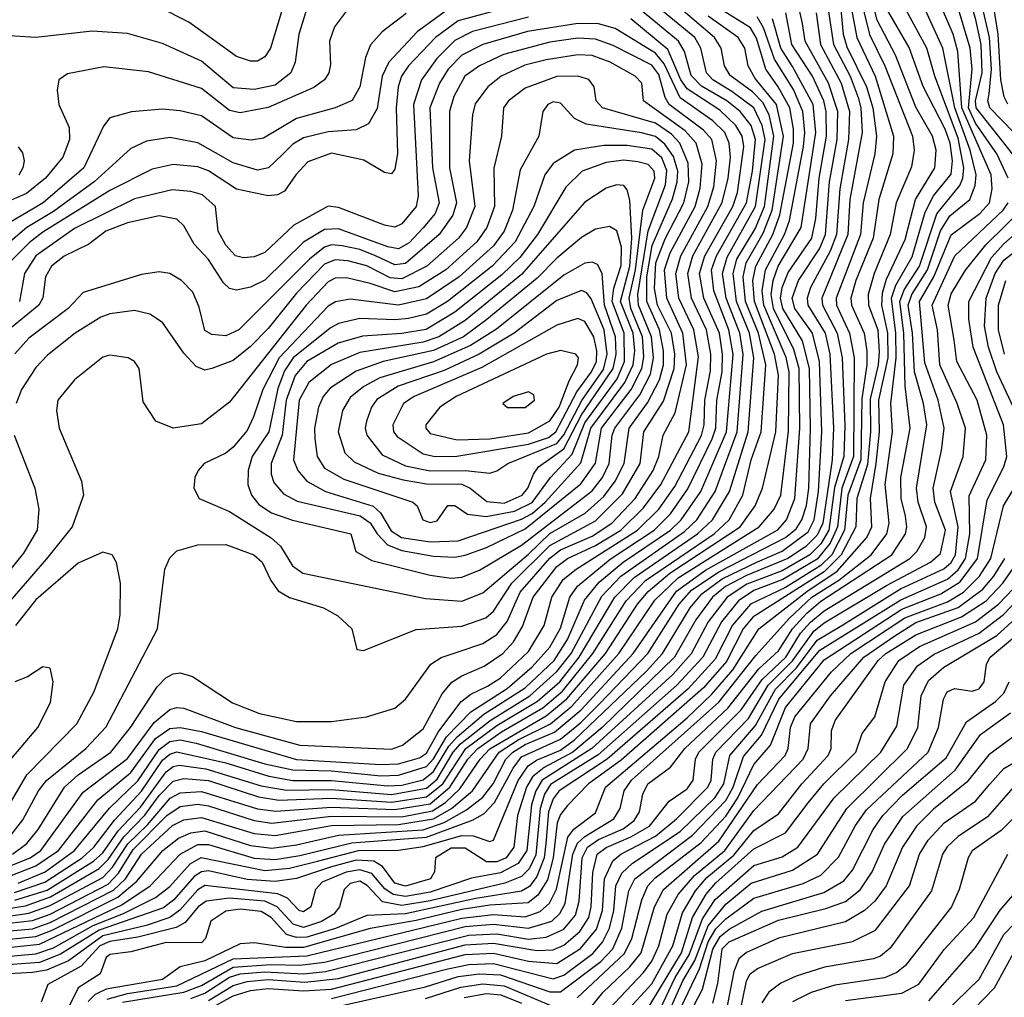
# Model space of a CAD drawing. Extents: x 997028 to 1115134, y 536408 to 618974.
# Tile 54 of 256: x 1021119 to 1023916, y 554868 to 557646. Entities that reach past the tile are written whole.
import ezdxf

# ---------------------------------------------------------------- set-up
doc = ezdxf.new("R2010")
doc.units = 0

msp = doc.modelspace()

# ---------------------------------------------------------------- linework, layer by layer
at = {"layer": '0CON10XD'}
for points in [[(1023927.6, 557195), (1023895.3, 557265), (1023835, 557351.3), (1023814.6, 557395), (1023824.7, 557504.7), (1023819.6, 557565), (1023783, 557685), (1023770.4, 557765), (1023755, 557804.8), (1023727, 557845), (1023679.1, 557889.1), (1023536.9, 557976.9), (1023477.5, 558025), (1023463.9, 558055), (1023452.3, 558135), (1023407.5, 558205), (1023400.7, 558225), (1023408, 558242), (1023426.1, 558253.9), (1023571.1, 558305), (1023749.4, 558390.6), (1023820.4, 558435), (1023881, 558475), (1023935, 558529)], [(1023939.5, 557265), (1023836, 557395), (1023834.8, 557415.2), (1023853.4, 557495), (1023850.4, 557575), (1023835.9, 557645), (1023780.5, 557835), (1023755, 557872), (1023710.6, 557910.6), (1023567.4, 557997.4), (1023518.4, 558035), (1023501.7, 558065), (1023491.4, 558121.4), (1023457.1, 558205), (1023457.1, 558225), (1023464.2, 558235), (1023765, 558371.9), (1023896.9, 558453.1), (1023944.4, 558495.6)], [(1023943.6, 557325), (1023875.1, 557395), (1023869.9, 557415), (1023873.8, 557435), (1023879.7, 557505), (1023874.5, 557595), (1023814.5, 557854.5), (1023785.4, 557895), (1023742.7, 557932.7), (1023600.8, 558015), (1023562, 558045), (1023535.7, 558095.7), (1023510.9, 558205), (1023519.7, 558225), (1023531.7, 558235), (1023778, 558352), (1023922.6, 558437.4)], [(1023926, 557406), (1023916.2, 557426.2), (1023907, 557475), (1023899, 557605), (1023873.3, 557765), (1023868.5, 557835), (1023857.9, 557865), (1023827.5, 557905), (1023774.1, 557954.1), (1023633.5, 558033.5), (1023600.3, 558060.3), (1023567, 558115), (1023559.8, 558185), (1023573.1, 558215), (1023605, 558240.6), (1023815.9, 558344.1), (1023931, 558409)], [(1021075, 555119), (1021135, 555128), (1021206.5, 555153.5), (1021345, 555234.1), (1021370.4, 555259.6), (1021415, 555324.2), (1021474.5, 555385.5), (1021515, 555441.4), (1021555, 555482.4), (1021585, 555489.7), (1021655, 555483.9), (1021797.8, 555437.8), (1021855, 555428.2), (1022005, 555433.8), (1022175, 555422.6), (1022275, 555438), (1022321.4, 555475), (1022386.7, 555575), (1022475, 555640.5), (1022589.9, 555710.1), (1022653.2, 555765), (1022708.9, 555835), (1022810.2, 556005), (1022865, 556060.6), (1023045, 556185), (1023087.4, 556225), (1023135.7, 556305), (1023188.4, 556475), (1023205.1, 556685), (1023192.4, 556755), (1023155.1, 556845), (1023145.7, 556925), (1023156.6, 556965), (1023208.3, 557051.7), (1023234.8, 557115), (1023262, 557315), (1023248.2, 557375), (1023230.1, 557410.1), (1023201.1, 557441.1), (1023137.1, 557487.1), (1023121.3, 557515), (1023112, 557565), (1023092.8, 557595), (1022915, 557747.8)], [(1021367.4, 554862.6), (1021425, 554879.6), (1021565, 554900.8), (1021725, 554978), (1021935, 554985.7), (1022375, 555093.3), (1022465, 555103.5), (1022555, 555096.5), (1022597.5, 555112.5), (1022624, 555136), (1022644.5, 555175.5), (1022676.4, 555323.5), (1022693.6, 555346.4), (1022755, 555392.3), (1022783.1, 555465), (1023015, 555662.5), (1023085, 555729.4), (1023145, 555798.8), (1023219, 555915), (1023355, 556021.6), (1023441.2, 556078.8), (1023526.2, 556175), (1023540.5, 556205), (1023536.7, 556285), (1023552.1, 556385), (1023561.7, 556475), (1023559.9, 556565), (1023586.5, 556685), (1023585.3, 556755), (1023568.6, 556835), (1023570.3, 556869.7), (1023581.7, 556908.3), (1023635, 557021.2), (1023664.2, 557135), (1023718.9, 557225), (1023723.1, 557275), (1023712.4, 557315), (1023665, 557397.3), (1023607.2, 557545), (1023555, 557644.8), (1023526.6, 557756.6)], [(1021105, 555144.1), (1021197, 555173), (1021328.8, 555255), (1021355, 555278.6), (1021398.6, 555341.4), (1021461.7, 555408.3), (1021535, 555509), (1021555, 555524.5), (1021571.8, 555528.2), (1021647.5, 555517.5), (1021805, 555469.3), (1021876.8, 555456.8), (1022005, 555458.7), (1022175, 555444.7), (1022275, 555462.7), (1022305, 555487.8), (1022350.4, 555565), (1022371.3, 555588.7), (1022455.3, 555654.7), (1022568.7, 555725), (1022645, 555793.6), (1022685.4, 555845), (1022772.5, 556007.5), (1022827.1, 556065), (1023008.2, 556191.8), (1023042.7, 556225), (1023094.7, 556305), (1023157.3, 556475), (1023174.8, 556694.8), (1023165.1, 556755), (1023126.4, 556855), (1023115.5, 556925), (1023128.6, 556971.3), (1023209.6, 557115), (1023236.5, 557305), (1023228.8, 557345), (1023205, 557394.9), (1023142.1, 557442.1), (1023088.7, 557475), (1023070.7, 557495), (1023054.3, 557565), (1023037.1, 557595), (1022885, 557720.9)], [(1022595.5, 557705.5), (1022365, 557642.7), (1022300.2, 557595), (1022223.8, 557515), (1022203.3, 557485), (1022194.6, 557455), (1022188.5, 557395), (1022192.7, 557265), (1022185, 557221.2), (1022175, 557208), (1022155, 557211.4), (1022096.7, 557246.7), (1022005, 557266.4), (1021937.7, 557242.3), (1021903.3, 557205), (1021871.5, 557158.5), (1021851.7, 557148.3), (1021825, 557144.8), (1021735, 557164.5), (1021655, 557215.9), (1021625, 557227.9), (1021555, 557234.5), (1021495, 557221), (1021375, 557160.1), (1021185, 557042), (1021147.2, 557012.8), (1021065, 556930.9)], [(1021103.7, 555166.3), (1021190, 555195), (1021296.7, 555265), (1021329.2, 555295), (1021388.2, 555371.8), (1021465, 555453.7), (1021525, 555541.8), (1021545, 555558.9), (1021565, 555565.6), (1021705, 555534.8), (1021826.4, 555496.4), (1021894.7, 555484.7), (1022005, 555484.7), (1022165, 555468.8), (1022205, 555471.4), (1022265, 555485.8), (1022295, 555509.9), (1022338, 555582), (1022361.9, 555608.1), (1022437.7, 555672.3), (1022555, 555747.6), (1022637.6, 555825), (1022675.1, 555885), (1022723.4, 555996.6), (1022765, 556047.5), (1022833.2, 556105), (1022967.6, 556195), (1022998.6, 556225), (1023054.3, 556305.7), (1023126.9, 556475), (1023145.9, 556694.1), (1023134.2, 556765), (1023091, 556875), (1023084.8, 556935), (1023098.5, 556975), (1023183.9, 557125), (1023201.4, 557215), (1023209.7, 557305), (1023197.1, 557345), (1023166.4, 557385), (1023128.3, 557415), (1023056.4, 557456.4), (1023026.7, 557486.7), (1023007.6, 557555), (1022990.8, 557585), (1022855, 557696.4)], [(1023478.8, 557695), (1023497.1, 557595), (1023549.5, 557485), (1023601.5, 557315), (1023599.7, 557265), (1023560.2, 557135), (1023543.9, 557025), (1023494.5, 556905), (1023480.3, 556855), (1023481.8, 556835), (1023517.8, 556755), (1023526.1, 556705), (1023526.1, 556665), (1023511.8, 556568.2), (1023508.5, 556395), (1023471.4, 556295), (1023462.4, 556195), (1023426.1, 556125), (1023395, 556094.7), (1023295, 556032.8), (1023195, 555984.9), (1023144.5, 555925.5), (1023095, 555828.8), (1023017.8, 555745), (1022788.1, 555545), (1022651.2, 555455), (1022635, 555432.5), (1022621.2, 555395), (1022614, 555305), (1022608.6, 555265), (1022588, 555212), (1022566.9, 555183.1), (1022545, 555169.9), (1022415, 555149.1), (1022215, 555105.4), (1022105, 555100.9), (1022016.2, 555063.8), (1021935, 555039.2), (1021905, 555038.2), (1021877.2, 555047.2), (1021833, 555095), (1021805, 555112), (1021745, 555118.4), (1021705, 555113.1), (1021662, 555085), (1021646.9, 555035), (1021635, 555022.9), (1021535, 555024.3), (1021435, 554998), (1021375, 554989.8), (1021365, 554981.1), (1021347.5, 554935), (1021284.8, 554895), (1021258.9, 554841.1)], [(1023511, 557695), (1023533.3, 557603.3), (1023576.8, 557515), (1023655.2, 557314.8), (1023660, 557275), (1023652.3, 557227.7), (1023608.8, 557125), (1023591.9, 557035), (1023546.6, 556925), (1023529.4, 556865), (1023530.1, 556835), (1023556.8, 556765), (1023561.3, 556701.3), (1023558.4, 556665), (1023535, 556567.8), (1023536.2, 556475), (1023528.1, 556381.9), (1023497.3, 556285), (1023494.7, 556205), (1023452.8, 556125), (1023405, 556077.4), (1023202, 555948), (1023174.7, 555915), (1023127.3, 555822.7), (1023062.1, 555747.9), (1022828, 555542), (1022734.6, 555475), (1022675, 555413.7), (1022655, 555387.9), (1022645.8, 555364.2), (1022634.9, 555265), (1022618.1, 555201.9), (1022591.3, 555158.7), (1022563.7, 555136.3), (1022455, 555129.9), (1022375, 555117.6), (1022245, 555086.1), (1022115, 555063.5), (1021925, 555010.1), (1021875, 555009.7), (1021785, 555022.7), (1021745, 555020.2), (1021645, 554972.2), (1021574.8, 554955.2), (1021525, 554919), (1021365, 554891.1), (1021333.6, 554876.4), (1021313.7, 554856.3)], [(1021932.2, 557667.8), (1021912.3, 557605), (1021901.3, 557525), (1021888.9, 557495), (1021845, 557459.9), (1021785, 557447.4), (1021725, 557451.8), (1021635, 557527.5), (1021525, 557577.6), (1021425, 557606.2), (1021325, 557613), (1021165.2, 557594.8), (1020925, 557610.7)], [(1022050.7, 557675), (1022012.9, 557625), (1021998.9, 557585), (1022002, 557518), (1021997.6, 557495), (1021984.7, 557475), (1021955, 557453.2), (1021825, 557396.1), (1021745, 557380.7), (1021715, 557388), (1021635, 557450.4), (1021485, 557497.6), (1021358.1, 557511.9), (1021255, 557491.5), (1021230, 557475), (1021225.7, 557445), (1021230, 557405), (1021259.8, 557339.8), (1021260, 557305), (1021241, 557255), (1021192.5, 557195), (1021138.2, 557151.8), (1020984.2, 557085.8)], [(1023381.5, 557665), (1023394.6, 557575.4), (1023452.6, 557465), (1023476.4, 557385), (1023473.9, 557305), (1023448.9, 557165), (1023439.9, 557035), (1023421.7, 556988.3), (1023365.5, 556885), (1023356, 556855), (1023358.5, 556835), (1023407.8, 556755), (1023420.7, 556695), (1023431.1, 556485), (1023427.2, 556395), (1023400.9, 556215), (1023385, 556181.2), (1023351.9, 556148.1), (1023301.4, 556115), (1023183.5, 556066.5), (1023124.4, 556035), (1023087.1, 556005), (1023039.5, 555940.5), (1022979.4, 555835), (1022774.2, 555635), (1022690.9, 555565), (1022608.9, 555521.1), (1022576, 555495), (1022558.5, 555465), (1022533.5, 555385), (1022522.8, 555295), (1022501, 555265), (1022475, 555253.2), (1022445, 555253.5), (1022385, 555291.9), (1022345, 555292.4), (1022300.5, 555265), (1022297.5, 555225), (1022285.8, 555205), (1022215, 555184.3), (1022185, 555192.6), (1022149.7, 555239.7), (1022124.8, 555254.8), (1022075, 555257.6), (1022005, 555238.8), (1021905, 555206.2), (1021845, 555197.5), (1021765, 555203.4), (1021655, 555227.2), (1021635, 555224.9), (1021615, 555211.7), (1021556.5, 555145), (1021527.2, 555122.8), (1021345, 555059.4), (1021235, 554991), (1021175, 554967.7), (1020995, 554953.6)], [(1021005, 554977.7), (1021165, 554991.7), (1021215, 555008.7), (1021327.8, 555072.2), (1021414, 555106), (1021505, 555151.7), (1021545, 555182.8), (1021602.9, 555247.1), (1021634.3, 555265.7), (1021815, 555228.5), (1021885, 555234.9), (1021964.9, 555255.1), (1022081.8, 555285), (1022195, 555286.4), (1022265, 555297), (1022375, 555328.3), (1022407.2, 555327.2), (1022455, 555310.7), (1022465, 555314.5), (1022535.4, 555484.6), (1022563.9, 555526.1), (1022587.5, 555542.5), (1022655, 555570.8), (1022695, 555599.5), (1022899.8, 555795), (1022945.3, 555845), (1023023.4, 555975), (1023057.1, 556015), (1023115, 556056.9), (1023215.1, 556105.1), (1023285, 556135.9), (1023359.3, 556190.7), (1023376.4, 556225), (1023388.3, 556305), (1023398, 556475), (1023391, 556675), (1023371.4, 556755), (1023321.6, 556825), (1023314, 556855), (1023331.9, 556905), (1023391.2, 556995), (1023408.7, 557035), (1023420.1, 557185), (1023441.3, 557305), (1023443.1, 557385), (1023417.2, 557465), (1023350.7, 557585), (1023343.1, 557635), (1023331.4, 557685)], [(1023416.4, 557675), (1023431.2, 557575), (1023478.6, 557485), (1023501.6, 557425), (1023509.1, 557395), (1023512.9, 557325), (1023477.5, 557135), (1023471.5, 557035), (1023398.2, 556855), (1023400.2, 556835), (1023441.8, 556755), (1023455.4, 556685), (1023463.1, 556493.1), (1023460.8, 556405), (1023433.7, 556316.3), (1023417.9, 556195), (1023395, 556156.4), (1023363.9, 556125), (1023285, 556079.9), (1023185, 556042.1), (1023128.6, 556005), (1023074.7, 555935), (1023026.3, 555843.7), (1022974.5, 555785), (1022744.1, 555575), (1022603.7, 555485), (1022585.2, 555455), (1022573.2, 555415), (1022560.1, 555285), (1022535, 555248.8), (1022485, 555222.1), (1022402.9, 555207.1), (1022285, 555167.5), (1022214.9, 555155.1), (1022179.9, 555160.1), (1022156.2, 555176.2), (1022119.7, 555219.7), (1022085, 555230.9), (1022046.2, 555223.8), (1021978.5, 555195), (1021959.8, 555175), (1021945.7, 555125), (1021925, 555111.5), (1021913.4, 555115), (1021880.1, 555150.1), (1021852.1, 555162.1), (1021645, 555185.8), (1021625, 555174.1), (1021573.9, 555116.1), (1021545.3, 555094.7), (1021478, 555072), (1021355, 555043), (1021257.7, 554972.3), (1021195, 554945.8), (1021155, 554938.4), (1021005, 554930.4)], [(1021005, 555001.5), (1021175, 555019.3), (1021352.8, 555105), (1021408.8, 555131.2), (1021489.2, 555185), (1021575.2, 555274.8), (1021625, 555302.9), (1021655, 555302.7), (1021785, 555263.5), (1021845, 555259.9), (1021915, 555271.1), (1022062.5, 555307.5), (1022275, 555323.2), (1022407.7, 555372.3), (1022439, 555391), (1022468.2, 555421.8), (1022521.1, 555518.9), (1022545, 555551.3), (1022655, 555601.5), (1022712.3, 555647.7), (1022767.2, 555702.8), (1022903.6, 555845), (1022992.3, 555985), (1023027.6, 556025), (1023105, 556077.1), (1023295, 556174.8), (1023325, 556199), (1023341.6, 556225), (1023354.3, 556265.7), (1023360.6, 556315), (1023365.9, 556485), (1023362.9, 556655), (1023343, 556733), (1023287.1, 556825), (1023280.4, 556855), (1023285.4, 556885), (1023302.6, 556927.4), (1023369.4, 557025), (1023380.9, 557080.9), (1023390.3, 557195), (1023411, 557315), (1023410.2, 557385), (1023403.4, 557415), (1023371.2, 557485), (1023312.8, 557575), (1023295.8, 557665)], [(1021055.2, 555074.8), (1021155, 555086.7), (1021205, 555105), (1021370, 555190), (1021399.4, 555220.6), (1021441.7, 555288.3), (1021537, 555385), (1021575, 555410.1), (1021625, 555416.9), (1021655, 555412.7), (1021785, 555371.1), (1021835, 555363.2), (1022005, 555383.2), (1022205, 555381.5), (1022292, 555398), (1022328.5, 555421.5), (1022369.7, 555460.3), (1022427.2, 555545), (1022455, 555573.8), (1022615, 555667.8), (1022673.9, 555716.1), (1022783.6, 555845), (1022874.7, 555985), (1022905, 556021.4), (1022966.3, 556073.7), (1023165.9, 556205), (1023208.6, 556265), (1023229.3, 556315), (1023267.1, 556475), (1023274.4, 556635.6), (1023263.2, 556695), (1023206.4, 556845), (1023202.2, 556905), (1023210, 556945), (1023259, 557035), (1023278.9, 557091.1), (1023317.5, 557295), (1023317.7, 557335), (1023307.5, 557395), (1023274.3, 557455), (1023238.6, 557505), (1023212.8, 557592.8), (1023195, 557622.5), (1023107.3, 557677.3)], [(1022335, 557674.4), (1022248.6, 557611.4), (1022167.4, 557525), (1022148.7, 557485), (1022135, 557393.6), (1022109.8, 557350.2), (1022075, 557332.8), (1021995, 557327.3), (1021925, 557309.8), (1021895, 557292.1), (1021865, 557261.3), (1021826.1, 557225), (1021795, 557218.1), (1021725, 557239.1), (1021625, 557295.9), (1021545, 557311), (1021479.2, 557300.8), (1021435, 557279.5), (1021330.2, 557185), (1021215, 557101.1), (1021139.4, 557055), (1021080.4, 557005)], [(1021411.2, 554855), (1021585, 554882.7), (1021635, 554901.8), (1021725, 554953.8), (1021832, 554962), (1021915, 554959.5), (1021985, 554968.4), (1022385, 555069.7), (1022465, 555076), (1022565, 555064.6), (1022630.4, 555085), (1022654, 555106), (1022669.1, 555135), (1022690.3, 555275), (1022703.9, 555306.1), (1022724.4, 555325.6), (1022807.4, 555375), (1022825.1, 555404.9), (1022836, 555455), (1022857.3, 555485), (1023105, 555706.8), (1023210.3, 555839.7), (1023306.2, 555945), (1023369.4, 556005), (1023446.4, 556053.6), (1023537.9, 556125), (1023583.1, 556185), (1023589.1, 556215), (1023577.8, 556325), (1023599.2, 556475), (1023594.1, 556555), (1023609.4, 556685), (1023608.1, 556755), (1023595.9, 556854.1), (1023608.5, 556891.5), (1023655, 556972.2), (1023691.4, 557098.6), (1023715.1, 557144.9), (1023765, 557207.2), (1023769.4, 557245), (1023762.2, 557295), (1023748.2, 557335), (1023685.6, 557455.6), (1023646.5, 557566.5), (1023585, 557673.1)], [(1021864.8, 557675), (1021831.8, 557565), (1021815, 557540), (1021795, 557527.9), (1021775, 557527.5), (1021735, 557540.7), (1021599.1, 557639.1), (1021515, 557681.6)], [(1021605.2, 554864.8), (1021645, 554880.3), (1021714.9, 554925.1), (1021745, 554934.7), (1021815, 554941), (1021925, 554935.5), (1021988, 554942), (1022395, 555045.3), (1022475, 555048.6), (1022565, 555033.8), (1022615, 555039.2), (1022665, 555061.9), (1022697.9, 555102.1), (1022708.1, 555141.9), (1022717.3, 555265), (1022732.3, 555295), (1022763.8, 555316.2), (1022833.1, 555346.9), (1022865, 555370.8), (1022880.3, 555395), (1022889.1, 555445), (1022903.9, 555475), (1022968.2, 555521.8), (1023008.6, 555575), (1023130.7, 555689.3), (1023218.8, 555801.2), (1023275, 555853.1), (1023315, 555915), (1023355, 555959.4), (1023395, 555993.6), (1023597.3, 556125), (1023635.4, 556185), (1023639.9, 556205), (1023635.3, 556235.3), (1023623.7, 556285), (1023622.6, 556345), (1023649.3, 556485), (1023634.8, 556604.8), (1023630.5, 556755), (1023619.3, 556845), (1023631.6, 556878.4), (1023675.1, 556945), (1023725, 557094.1), (1023789.6, 557175), (1023798.4, 557195), (1023801.4, 557225), (1023785, 557309.4), (1023718.9, 557485), (1023696.1, 557565), (1023636.5, 557675)], [(1021645, 554827.8), (1021725, 554872.3), (1021775, 554887.5), (1021825, 554893.5), (1021925, 554886.8), (1022005, 554891.1), (1022385, 554990.1), (1022465, 554993.3), (1022565, 554970.8), (1022645, 554964), (1022712.7, 555007.3), (1022758.1, 555061.9), (1022774.9, 555115), (1022780.6, 555205), (1022804.4, 555255.6), (1022827, 555275), (1022925, 555326.4), (1022985, 555375.1), (1023074, 555465), (1023083.3, 555485), (1023088, 555545), (1023096.8, 555565), (1023189.4, 555660.6), (1023245.8, 555755), (1023315, 555824.3), (1023375, 555908.3), (1023405, 555932), (1023581.8, 556038.2), (1023706.8, 556105), (1023735, 556129.5), (1023749.5, 556195), (1023718.8, 556275), (1023714.2, 556315), (1023738.2, 556421.8), (1023745.1, 556485), (1023728.4, 556565), (1023690.4, 556670.4), (1023675.6, 556845), (1023716.1, 556915), (1023765, 557034.5), (1023847, 557095), (1023874.3, 557125), (1023881.8, 557165), (1023879.2, 557205), (1023795.6, 557395), (1023784.2, 557555), (1023771.2, 557605), (1023741.2, 557675)], [(1021655, 554859), (1021725, 554902.2), (1021765, 554913.6), (1021825, 554918.6), (1021928.8, 554911.2), (1022025, 554922.1), (1022385, 555017.7), (1022465, 555021.7), (1022588.4, 555001.6), (1022635, 555003.6), (1022665, 555016.7), (1022710.8, 555055), (1022735.6, 555095), (1022742.4, 555125), (1022747, 555223), (1022759.4, 555275), (1022785, 555293.9), (1022855, 555324.1), (1022907.9, 555355), (1022964.6, 555425.4), (1023015, 555460.7), (1023032, 555485), (1023039.4, 555545), (1023048.9, 555565), (1023169, 555685), (1023228.6, 555771.4), (1023295.5, 555835), (1023337.5, 555902.5), (1023365.5, 555934.5), (1023405, 555966.7), (1023647.7, 556115), (1023668.3, 556135), (1023690.2, 556175), (1023694.9, 556205), (1023671.4, 556275), (1023667.4, 556315), (1023696.3, 556495), (1023686.7, 556555), (1023661.2, 556645), (1023655.5, 556755), (1023643.5, 556835), (1023653.3, 556865), (1023698, 556935), (1023735, 557046.2), (1023761.9, 557088.1), (1023818.8, 557135), (1023834, 557175), (1023836.7, 557205), (1023819.8, 557275), (1023776, 557395), (1023741.8, 557565), (1023687.2, 557685)], [(1023452.2, 557675), (1023458.4, 557605), (1023469, 557569), (1023525.1, 557455), (1023542.4, 557395), (1023553.4, 557315), (1023548.3, 557265), (1023515.3, 557125), (1023507.6, 557035), (1023438.5, 556855), (1023440.1, 556835), (1023476.2, 556755), (1023490.1, 556685), (1023487.7, 556405), (1023454.6, 556315), (1023442.6, 556205), (1023421.8, 556158.2), (1023385, 556113.1), (1023286.8, 556055), (1023205, 556024.2), (1023161.2, 555995), (1023113, 555935), (1023060.3, 555835), (1022986.1, 555755), (1022762.4, 555557.6), (1022627.4, 555472.6), (1022610.3, 555445), (1022597.6, 555405), (1022585, 555273.1), (1022566.4, 555233.6), (1022545, 555211.6), (1022497.4, 555192.6), (1022285, 555142.4), (1022205, 555129.2), (1022150, 555140), (1022106.4, 555186.4)], [(1021005, 555049.6), (1021155, 555063), (1021205, 555080.6), (1021385, 555172.5), (1021419.1, 555205), (1021465.1, 555275), (1021553.5, 555356.5), (1021585, 555372.2), (1021635, 555379.5), (1021785, 555334), (1021845, 555327.9), (1022005, 555356.1), (1022195, 555358.9), (1022295, 555375.4), (1022345.5, 555405), (1022405.8, 555455), (1022481.3, 555565), (1022535, 555600.2), (1022626.6, 555645), (1022687.9, 555695), (1022821.6, 555845), (1022923.8, 555996.2), (1022989.8, 556060.2), (1023220.3, 556205), (1023262.4, 556255), (1023281.1, 556295), (1023303.2, 556476.8), (1023305.2, 556645), (1023296.4, 556686.4), (1023233, 556835), (1023228.8, 556875), (1023238.1, 556935), (1023291.7, 557035), (1023306.3, 557075), (1023346.2, 557285), (1023349.6, 557325), (1023343.7, 557385), (1023317.6, 557447.6), (1023263.2, 557533.2), (1023232.1, 557622.1), (1023214.2, 557654.2)], [(1021005, 555025.4), (1021165, 555041.3), (1021211.3, 555058.7), (1021397.3, 555152.7), (1021451.4, 555198.6), (1021525.7, 555285), (1021570, 555320), (1021605, 555335.9), (1021645, 555341.6), (1021775, 555299.7), (1021835, 555292.2), (1021905, 555301.1), (1022025, 555329.4), (1022265, 555344.2), (1022324.8, 555365.2), (1022388.7, 555401.3), (1022435, 555436.6), (1022464.5, 555475), (1022500.6, 555545), (1022519.9, 555565), (1022555, 555586.5), (1022638.2, 555621.8), (1022713.8, 555685), (1022861.6, 555845), (1022985, 556022.3), (1023067.9, 556082.1), (1023273.2, 556196.8), (1023297.7, 556225), (1023321.4, 556285), (1023335.1, 556485), (1023333.6, 556655), (1023318.8, 556708.8), (1023260.2, 556825), (1023254.1, 556865), (1023259.9, 556905), (1023274.3, 556945), (1023339.5, 557055), (1023380.6, 557325), (1023373.1, 557405), (1023315, 557512.4), (1023281.6, 557565), (1023258, 557648)], [(1022216.9, 557663.1), (1022148.9, 557611.1), (1022115.9, 557574.1), (1022101.8, 557538.2), (1022085.4, 557454.6), (1022063.6, 557416.4), (1022014.8, 557395.2), (1021905, 557364.8), (1021811.3, 557308.7), (1021776.9, 557303.1), (1021725, 557310.4), (1021635, 557372.2), (1021575, 557387.2), (1021525, 557391.5), (1021436.2, 557383.8), (1021375, 557366.5), (1021357, 557343), (1021301.4, 557225), (1021185.2, 557125), (1021065, 557054.8)], [(1021075, 555097.3), (1021145, 555107.5), (1021205, 555129), (1021355, 555208.8), (1021382.4, 555237.6), (1021426, 555304), (1021481.8, 555358.2), (1021546, 555434), (1021575, 555449.6), (1021635, 555452.8), (1021794.1, 555404.1), (1021846.7, 555396.7), (1022005, 555408.9), (1022185, 555401.7), (1022285, 555418.4), (1022341.4, 555465), (1022392, 555545), (1022420.4, 555575), (1022487.6, 555622.4), (1022605, 555691), (1022661.6, 555738.4), (1022747.7, 555845), (1022841.8, 555995), (1022897.3, 556052.7), (1023091.8, 556185), (1023134.6, 556225), (1023173.8, 556295), (1023197.6, 556395), (1023225.3, 556475), (1023238.7, 556665), (1023218.2, 556755), (1023181, 556845), (1023174.1, 556915), (1023182.9, 556955), (1023231.2, 557038.8), (1023256.5, 557105), (1023289.4, 557315), (1023268.8, 557405), (1023208.9, 557478.9), (1023188.5, 557515), (1023179.5, 557565), (1023160.2, 557595), (1023075, 557655.8)], [(1021115, 555192.7), (1021191.7, 555225), (1021274.9, 555285), (1021373.9, 555406.1), (1021455, 555483.6), (1021515, 555572.5), (1021545, 555595.1), (1021575, 555599.7), (1021620.2, 555590.2), (1021815, 555531.9), (1021895, 555514.8), (1022005, 555512.1), (1022145, 555497.6), (1022195, 555499), (1022275, 555524.1), (1022295, 555546.1), (1022331.2, 555608.8), (1022401.1, 555678.9), (1022504.1, 555745.9), (1022575, 555806.9), (1022625, 555863.4), (1022655, 555916.7), (1022681.5, 556005), (1022703.6, 556036.4), (1022796.6, 556113.4), (1022921.5, 556195), (1022968.1, 556241.9), (1023017.4, 556312.6), (1023086.8, 556455), (1023096.8, 556485), (1023099.6, 556565), (1023114.4, 556645), (1023115.7, 556695), (1023107.3, 556755), (1023062.8, 556855), (1023050.6, 556925), (1023065.2, 556974.8), (1023145.4, 557115), (1023158.4, 557155), (1023176.6, 557285), (1023171.8, 557315), (1023153.2, 557345), (1023108.2, 557388.2), (1023015, 557449.3), (1022997, 557475), (1022960.7, 557560.7), (1022855, 557648)], [(1022565, 557653.3), (1022405, 557611.9), (1022355, 557586.5), (1022304.4, 557535.6), (1022260.1, 557475), (1022237.4, 557405), (1022251.2, 557145), (1022245.2, 557115), (1022205, 557065.3), (1022185, 557056.2), (1022155, 557062.4), (1022025, 557112.2), (1021995, 557115.8), (1021897.6, 557062.4), (1021815, 556984.3), (1021785, 556971.9), (1021755, 556969.4), (1021732.5, 556975), (1021704.8, 557005), (1021682.5, 557045), (1021675.3, 557115), (1021638.2, 557148.1), (1021605, 557157.9), (1021552.1, 557162.1), (1021445, 557136.4), (1021275, 557052.4), (1021165, 556974.5), (1021132.1, 556925), (1021117.9, 556845)], [(1021095, 555214), (1021165, 555241.5), (1021228.8, 555285), (1021340.8, 555429.2), (1021435, 555507), (1021505, 555603.8), (1021545, 555631.7), (1021575, 555635.1), (1021635, 555623.8), (1021905, 555543.8), (1022145, 555529.7), (1022195, 555532), (1022255, 555548.9), (1022275, 555562), (1022308.1, 555621.9), (1022372.5, 555707.5), (1022400.3, 555729.7), (1022447.7, 555752.3), (1022484.5, 555775), (1022565, 555850.8), (1022609.2, 555925), (1022630.9, 556005), (1022663.1, 556055), (1022699.8, 556085), (1022874.7, 556195), (1022934.7, 556255), (1022980.2, 556319.8), (1023055.8, 556464.2), (1023063.9, 556495), (1023065.8, 556565), (1023081.5, 556648.5), (1023082.6, 556695), (1023070.2, 556765), (1023027.2, 556855), (1023017.1, 556925), (1023031.5, 556975), (1023115, 557126.2), (1023132.2, 557195), (1023138.3, 557255), (1023135.1, 557295), (1023122, 557325), (1023087.9, 557357.9), (1022995, 557423.4), (1022950.1, 557520.1), (1022925, 557550.6), (1022810.4, 557620.4), (1022763.5, 557633.5), (1022705, 557634.5), (1022561.9, 557611.9), (1022435, 557575.4), (1022375, 557545.1), (1022335.9, 557505), (1022311.6, 557465), (1022284.3, 557395), (1022291.8, 557225), (1022311.1, 557125), (1022299.3, 557095), (1022265.6, 557054.4), (1022225, 557012), (1022195, 556995.1), (1022165, 557000.6), (1022025, 557051.5), (1021985, 557050.1), (1021925, 557013.2), (1021815, 556905.9), (1021775, 556885.6), (1021735, 556877), (1021715, 556882.4), (1021697.8, 556897.8), (1021655, 556964.2), (1021615, 557007.5), (1021585, 557060), (1021565, 557078.9), (1021515, 557088.2), (1021425, 557068.9), (1021364, 557045), (1021315, 557008.4), (1021245, 556973.8), (1021208.9, 556945), (1021192.1, 556915), (1021184.3, 556855.7), (1021173.4, 556835), (1021085, 556762.3)], [(1021095, 555242.9), (1021148.7, 555265), (1021178.8, 555285), (1021299.3, 555450.7), (1021425, 555546.5), (1021500.7, 555649.3), (1021545, 555686.3), (1021565, 555692), (1021585, 555689.3), (1021731.8, 555635), (1021915, 555584.6), (1022175, 555573.4), (1022206.2, 555585), (1022265, 555631.1), (1022319.4, 555730.6), (1022346.5, 555763.5), (1022375, 555782.1), (1022438.9, 555808.9), (1022492, 555845), (1022521.9, 555878.1), (1022547.8, 555922.2), (1022578, 556005), (1022645, 556091.8), (1022675.3, 556114.7), (1022755, 556152.1), (1022826.9, 556195), (1022891.5, 556258.5), (1022940.3, 556325), (1023020.2, 556475), (1023047.7, 556687.7), (1023034.7, 556764.7), (1022991.8, 556855), (1022983, 556925), (1022997.5, 556975), (1023074, 557115), (1023091, 557171), (1023099, 557245), (1023085.6, 557305), (1023062.2, 557332.2), (1022964.6, 557405), (1022953.3, 557425), (1022935, 557490.2), (1022915, 557516.7), (1022805, 557572.4), (1022755, 557590.2), (1022705, 557592.9), (1022625, 557581.5), (1022493.4, 557546.6), (1022425.5, 557514.5), (1022384, 557485), (1022352.4, 557427.6), (1022340, 557385), (1022340.5, 557225), (1022360.3, 557125), (1022349.6, 557090.4), (1022310.6, 557035), (1022215, 556953.5), (1022185, 556948.8), (1022129.6, 556975), (1022085, 556992.6), (1022035, 557003.1), (1022005, 557005.6), (1021985, 556999.3), (1021943.4, 556966.6), (1021741.4, 556765), (1021705, 556747.1), (1021665, 556750.9), (1021645, 556762.5), (1021628.8, 556828.8), (1021611.2, 556871.2), (1021578.5, 556905), (1021545, 556924.6), (1021515, 556929.1), (1021465, 556922), (1021298.9, 556871.1), (1021256.8, 556825), (1021145, 556741.1), (1021105, 556696.8)], [(1021098.3, 555275), (1021139.4, 555305), (1021170.9, 555345), (1021245.8, 555465), (1021285, 555500.6), (1021378.3, 555565), (1021433.8, 555635), (1021509.2, 555750.8), (1021534.1, 555775.9), (1021555, 555787.3), (1021575, 555790), (1021609.6, 555779.6), (1021723.6, 555705), (1021800, 555675), (1021905, 555652.3), (1022005, 555651.7), (1022103.8, 555665), (1022185, 555690), (1022215.3, 555715), (1022286.9, 555815), (1022316.5, 555833.5), (1022365, 555849.6), (1022435, 555873.5), (1022475, 555898.6), (1022504.3, 555935.7), (1022540.8, 556019.2), (1022625, 556115.7), (1022655, 556140), (1022745, 556178.6), (1022801.4, 556215), (1022867.4, 556285), (1022918.9, 556365), (1022934.5, 556404.5), (1022947.1, 556465), (1022981.4, 556528.6), (1023013.1, 556665), (1023003.4, 556755), (1022957.3, 556855), (1022951.1, 556935), (1022967, 556983), (1023037.6, 557115), (1023052.7, 557167.3), (1023058.2, 557235), (1023040.7, 557295), (1023010, 557330), (1022891.5, 557415), (1022886.2, 557465), (1022868, 557485), (1022796.5, 557525), (1022745, 557543.8), (1022705, 557546.1), (1022615, 557532.1), (1022553.7, 557516.3), (1022486.5, 557485), (1022448.8, 557455), (1022413.1, 557406.9), (1022405.6, 557375), (1022395.5, 557245), (1022412.4, 557115), (1022388.4, 557055), (1022366.1, 557025), (1022275.9, 556945), (1022205, 556909.1), (1022171.9, 556911.9), (1022105, 556946.6), (1022050.8, 556960.8), (1022015, 556963.8), (1021985, 556951.3), (1021905, 556868.5), (1021825, 556768.4), (1021775, 556717.2), (1021725, 556677.2), (1021665, 556654.7), (1021645, 556650.3), (1021620, 556660), (1021585, 556698.2), (1021525, 556785.4), (1021488.8, 556808.8), (1021445, 556819.7), (1021375, 556810.5), (1021349.3, 556800.7), (1021276.1, 556755), (1021197.8, 556692.2), (1021165, 556658), (1021123.6, 556595), (1021109, 556555)], [(1021095, 555330.2), (1021127.8, 555372.2), (1021172.6, 555455), (1021195.3, 555484.7), (1021306.7, 555575), (1021365, 555636.5), (1021510, 555915), (1021531.3, 556085), (1021545, 556117.1), (1021565, 556136.9), (1021625, 556153.8), (1021705, 556154.8), (1021784.5, 556125), (1021808.2, 556105), (1021832, 556052), (1021853.2, 556023.3), (1021885, 556004.6), (1021982, 555975), (1022022.4, 555952.4), (1022062.9, 555915), (1022076.7, 555856.7), (1022096, 555854), (1022245, 555913.5), (1022375, 555923), (1022443.5, 555946.5), (1022465.5, 555965), (1022517.2, 556045), (1022625, 556152.3), (1022755, 556221.6), (1022831.5, 556298.5), (1022882, 556385), (1022892.3, 556475), (1022947.8, 556562.2), (1022978.7, 556655), (1022980.3, 556695), (1022971, 556755), (1022931.5, 556835), (1022922.4, 556882.4), (1022926.7, 556955), (1022952.8, 557022.8), (1023005.5, 557125), (1023019.9, 557185), (1023018.4, 557238.4), (1022994.7, 557294.7), (1022970.4, 557320.4), (1022925, 557351.3), (1022774.6, 557395), (1022756.6, 557415), (1022750.8, 557455), (1022736, 557476), (1022705, 557485.6), (1022645, 557483.9), (1022555, 557451.6), (1022507.9, 557415), (1022493.8, 557395), (1022488.1, 557315), (1022466.2, 557223.8), (1022467.9, 557115), (1022446, 557055), (1022417.5, 557015), (1022329.7, 556935), (1022253.1, 556886.9), (1022185, 556872.9), (1022115, 556895.9), (1022047.6, 556912.4), (1022015, 556911.3), (1021995, 556901.2), (1021932.5, 556835), (1021715, 556558.9), (1021635, 556497.9), (1021555, 556485.6), (1021505.4, 556505.4), (1021469.7, 556559.7), (1021458.1, 556655), (1021445, 556674.2), (1021426.7, 556685), (1021375, 556692.5), (1021355, 556687.1), (1021275, 556622.5), (1021227.5, 556565), (1021223.6, 556535), (1021231.1, 556485), (1021294.4, 556334.4), (1021300.6, 556295), (1021267.8, 556205), (1021195, 556113.8), (1021091.5, 555995)], [(1022375, 555994.1), (1022435, 556017.8), (1022565, 556127.1), (1022625, 556186.1), (1022725.8, 556244.2), (1022778.7, 556291.3), (1022811, 556335), (1022836, 556385), (1022850.4, 556485), (1022903, 556557), (1022937.2, 556622.8), (1022947.9, 556665), (1022947.9, 556705), (1022936.9, 556765), (1022900.3, 556845), (1022901, 556915), (1022916.2, 557003.8), (1022973.5, 557136.5), (1022987.1, 557185), (1022988.6, 557215), (1022976.9, 557256.9), (1022952.1, 557292.1), (1022925, 557313.7), (1022885.6, 557324.4), (1022728.7, 557348.7), (1022695.1, 557365.2), (1022655, 557408.8), (1022635, 557412.4), (1022619.6, 557405), (1022605.3, 557385), (1022594.1, 557315), (1022541.1, 557218.9), (1022519.3, 557105), (1022495.4, 557045), (1022465, 557003.4), (1022367.3, 556915), (1022275, 556853), (1022195, 556834.7), (1022058, 556852), (1022016.2, 556843.8), (1021995, 556832.1), (1021856.4, 556685), (1021809.5, 556595), (1021782.8, 556517.2), (1021765, 556478.7), (1021725, 556431.2), (1021705, 556414), (1021642.9, 556385), (1021625.6, 556365), (1021616.5, 556345), (1021613.3, 556315), (1021628.6, 556285), (1021715, 556248.9), (1021833.6, 556173.6), (1021859.6, 556149.6), (1021893.9, 556093.9), (1021923.5, 556073.5), (1022271.7, 556001.7), (1022375, 555994.1)], [(1021114.8, 557284.8), (1021127.3, 557267.3), (1021131.9, 557245), (1021128.1, 557225), (1021116.2, 557203.8)], [(1022345, 556059), (1022375, 556062.2), (1022425, 556081.9), (1022545, 556152.6), (1022745, 556307.3), (1022774.7, 556345.3), (1022794.1, 556385), (1022802.1, 556465), (1022809.4, 556485), (1022880.5, 556579.5), (1022911, 556639), (1022919.4, 556685), (1022914.1, 556745), (1022877, 556835), (1022875.4, 556865), (1022904.1, 557045.9), (1022953.5, 557176.5), (1022957.3, 557217.3), (1022943, 557253), (1022915, 557277.4), (1022845, 557288.6), (1022778.7, 557288.7), (1022695, 557275.2), (1022635, 557237.6), (1022611.1, 557205), (1022579.4, 557115), (1022526.4, 557015), (1022461, 556945), (1022334.7, 556845.3), (1022275, 556809.3), (1022223.3, 556796.7), (1022185, 556792.6), (1022085, 556796.8), (1022025, 556782.7), (1022000.6, 556769.4), (1021895.7, 556685), (1021871.7, 556648.3), (1021852.1, 556597.9), (1021827.2, 556475), (1021779.7, 556405), (1021767.7, 556365), (1021767.2, 556325), (1021777.1, 556295), (1021798.4, 556268.4), (1021834.5, 556244.4), (1021894.2, 556224.2), (1022060, 556185), (1022074, 556135), (1022119.2, 556109.2), (1022285, 556067.3), (1022345, 556059)], [(1022355, 556119.1), (1022385, 556124.6), (1022445, 556146), (1022555, 556199.1), (1022712.8, 556327.2), (1022754.5, 556385.5), (1022771.5, 556485), (1022856.6, 556595), (1022886.9, 556655), (1022892.1, 556687.9), (1022888.6, 556745), (1022855, 556825), (1022850.9, 556855), (1022868.7, 556935), (1022889.3, 557105), (1022923.3, 557195), (1022921.6, 557215), (1022905, 557234.5), (1022875, 557242.2), (1022835, 557246.2), (1022785, 557240.3), (1022716.6, 557215), (1022670.4, 557169.6), (1022590.5, 557035), (1022539.8, 556970.2), (1022489, 556921), (1022355, 556814.4), (1022274.1, 556765.9), (1022205, 556754.4), (1022093.1, 556746.9), (1022023.5, 556726.5), (1021935, 556674.4), (1021901.6, 556635), (1021876.3, 556565), (1021864.5, 556465.5), (1021833.2, 556385), (1021833.3, 556355), (1021841.1, 556331.1), (1021868.5, 556298.5), (1021907.4, 556277.4), (1022086.5, 556236.5), (1022115, 556216), (1022134.7, 556185.3), (1022163.5, 556153.5), (1022205, 556137.5), (1022295, 556121.6), (1022355, 556119.1)], [(1022285, 556162.5), (1022365, 556164.7), (1022545, 556226.3), (1022575, 556243), (1022612.2, 556275), (1022713, 556387), (1022741.2, 556485), (1022838.7, 556615), (1022861.9, 556665), (1022866.3, 556705), (1022862, 556755), (1022826.3, 556845), (1022852.4, 556945), (1022857.8, 557025), (1022852.5, 557132.5), (1022845, 557162.2), (1022835, 557174.6), (1022815, 557176.8), (1022785, 557166.7), (1022725, 557127.3), (1022545, 556921.6), (1022385, 556790.7), (1022309.5, 556745), (1022265, 556729.1), (1022085, 556700.4), (1022005, 556666.5), (1021940, 556615), (1021913, 556565), (1021897.2, 556395), (1021909, 556365), (1021935.1, 556335.1), (1021987.5, 556305), (1022123.6, 556263.6), (1022144.3, 556244.3), (1022174, 556194), (1022203.3, 556175), (1022285, 556162.5)], [(1022005, 554838.4), (1022271.8, 554898.2), (1022365, 554927.2), (1022425.1, 554935.1), (1022485, 554931.9), (1022625, 554884.2), (1022655.8, 554884.2), (1022769.7, 554970.3), (1022804.1, 555005.9), (1022830, 555065), (1022849.2, 555170.8), (1022866.5, 555205), (1023030.9, 555329.1), (1023125, 555427.7), (1023145.9, 555465), (1023175, 555552.5), (1023226.5, 555613.5), (1023275.7, 555715), (1023392.2, 555855), (1023622, 555998), (1023755, 556056.2), (1023785, 556082.8), (1023806.4, 556115), (1023818, 556185), (1023817, 556293), (1023863.6, 556395), (1023866.4, 556465), (1023838.9, 556565), (1023781.9, 556675), (1023773.7, 556735), (1023757.2, 556835), (1023765, 556866.4), (1023806.1, 556933.8), (1023863.7, 557006.3), (1023974.3, 557115)], [(1023454.5, 555924.5), (1023621.6, 556028.4), (1023744.2, 556085.8), (1023765, 556103.7), (1023777.6, 556125), (1023785.7, 556205), (1023763.6, 556305), (1023799.1, 556405), (1023806.1, 556485), (1023782.4, 556555), (1023733.6, 556665), (1023726.4, 556765), (1023711.8, 556835), (1023775.4, 556974.6), (1023913.5, 557105), (1023927.2, 557125)], [(1022703.2, 554866.8), (1022837.4, 554992.6), (1022858.6, 555035), (1022886.6, 555145), (1022903.6, 555185), (1022923.2, 555206.8), (1023055, 555307.7), (1023125, 555383.3), (1023159.6, 555435), (1023205, 555529.6), (1023252.1, 555585), (1023295, 555691.8), (1023405, 555827.3), (1023625, 555970.6), (1023735.7, 556014.3), (1023791.3, 556048.7), (1023840.1, 556115), (1023868.1, 556281.9), (1023915.2, 556375), (1023924, 556405), (1023913.8, 556495), (1023827.6, 556715), (1023815.4, 556794.6), (1023815.4, 556845), (1023879.8, 556970.2), (1023915, 557009.2), (1024012.3, 557095)], [(1022285, 556216.9), (1022305, 556221.9), (1022335, 556265.6), (1022355, 556265.5), (1022391.1, 556241.1), (1022444.4, 556234.4), (1022525, 556249.2), (1022575, 556274.2), (1022626.7, 556345), (1022688.5, 556411.5), (1022725, 556500.8), (1022816.5, 556625), (1022837.5, 556675), (1022836.8, 556755), (1022802.3, 556845), (1022806.8, 556883.2), (1022827.7, 556947.7), (1022829.1, 556999.1), (1022815.8, 557045.8), (1022795, 557058.2), (1022755, 557050.5), (1022715, 557026.5), (1022645, 556968.1), (1022589.1, 556910.9), (1022446.5, 556793.5), (1022380, 556745), (1022295, 556706), (1022151.5, 556675), (1022075, 556647.6), (1022001.4, 556598.6), (1021981.4, 556575), (1021967.5, 556545), (1021956.1, 556485), (1021957.3, 556455), (1021964.5, 556405), (1021985, 556371.9), (1022040.3, 556340.3), (1022235.7, 556275), (1022248.6, 556265), (1022264, 556225), (1022285, 556216.9)], [(1023969.6, 556485), (1023894.9, 556645), (1023871.3, 556715), (1023860.6, 556775), (1023864.9, 556855), (1023890.6, 556925), (1023915, 556962.8), (1024056.6, 557073.4)], [(1022495, 556272.6), (1022546.2, 556295), (1022563, 556315), (1022578.5, 556355), (1022593.1, 556375), (1022665, 556426.3), (1022715, 556523), (1022805.2, 556655), (1022814, 556695), (1022811.9, 556745), (1022780.3, 556835), (1022774.3, 556924.3), (1022760.5, 556950.5), (1022745, 556956.6), (1022725, 556954), (1022665, 556920.2), (1022473.2, 556766.9), (1022400, 556720), (1022295, 556673.4), (1022142.2, 556627.8), (1022096.5, 556603.5), (1022058, 556572), (1022036.4, 556535), (1022023.3, 556475), (1022042.9, 556415), (1022069.2, 556389.2), (1022137.3, 556357.3), (1022208.4, 556338.4), (1022275, 556327.3), (1022375, 556326.1), (1022398.5, 556315), (1022446.5, 556276.5), (1022495, 556272.6)], [(1023917, 556695), (1023900, 556765), (1023900.1, 556835), (1023920.5, 556905)], [(1022455, 556357.6), (1022475, 556363.6), (1022505.4, 556385), (1022645, 556441.7), (1022665, 556466.4), (1022715.8, 556564.2), (1022777.9, 556652.1), (1022787.9, 556695), (1022779.4, 556765), (1022742.9, 556852.9), (1022730.1, 556870.1), (1022715, 556876.7), (1022645, 556848.3), (1022524.1, 556755), (1022424.6, 556695.4), (1022325, 556648.9), (1022194.2, 556605), (1022133.5, 556566.5), (1022118.7, 556545), (1022104.4, 556505), (1022100.8, 556485), (1022105.2, 556465), (1022149, 556409), (1022215, 556378.3), (1022285, 556363.8), (1022385.3, 556365.3), (1022455, 556357.6)], [(1022355, 556404.7), (1022565, 556439.5), (1022621, 556459), (1022642.6, 556475), (1022701.7, 556588.3), (1022743.4, 556645), (1022757.3, 556675), (1022758.4, 556705), (1022750.1, 556745), (1022725, 556788.4), (1022705, 556797), (1022645, 556778), (1022432.2, 556657.8), (1022239.4, 556575), (1022208.9, 556555), (1022179.2, 556495), (1022181, 556475), (1022191.1, 556461.1), (1022265, 556412), (1022295, 556405.4), (1022355, 556404.7)], [(1022362.3, 556452.3), (1022455, 556454.7), (1022565, 556471.9), (1022625, 556506.2), (1022651.8, 556545), (1022679.9, 556620.1), (1022703.8, 556665), (1022706.3, 556685), (1022699.1, 556695), (1022655.6, 556705.6), (1022615.3, 556695.3), (1022359.1, 556575), (1022312.7, 556545), (1022273.2, 556495), (1022272.6, 556485), (1022285, 556470), (1022362.3, 556452.3)], [(1022505, 556543.5), (1022555, 556544.1), (1022581.5, 556565), (1022579.6, 556579.6), (1022565, 556588.8), (1022520.8, 556575), (1022492, 556555), (1022505, 556543.5)], [(1021103.5, 556465), (1021162.2, 556315), (1021173, 556255), (1021168.1, 556195), (1021129.6, 556130.4), (1021057.6, 556042.4)], [(1022725, 554818.8), (1022777, 554883), (1022852.6, 554955), (1022884.2, 554995), (1022922.6, 555125), (1022948.3, 555175), (1023105, 555311.5), (1023215, 555472.5), (1023293.6, 555555), (1023302.3, 555575), (1023308.5, 555635), (1023320.8, 555665), (1023425, 555793), (1023480.4, 555845), (1023633.6, 555946.4), (1023755, 555992), (1023800.7, 556019.3), (1023845.6, 556064.4), (1023877.8, 556115), (1023914.6, 556265), (1023975.2, 556365)], [(1021083.2, 555405), (1021139.4, 555500.6), (1021281, 555645), (1021329.5, 555735), (1021397.9, 555915), (1021404.7, 555955.3), (1021405.3, 556045), (1021394, 556104), (1021381.4, 556125), (1021355, 556132.9), (1021285, 556101.6), (1021165, 555997.8), (1021106.7, 555925)], [(1022792.6, 554835), (1022891.5, 554938.5), (1022915, 554971.2), (1022934.9, 555015), (1022958.6, 555105), (1022989.5, 555160.5), (1023035.9, 555214.1), (1023121.9, 555285), (1023205, 555399.3), (1023345.4, 555545), (1023359.6, 555575), (1023365.5, 555645), (1023423, 555725), (1023517.3, 555835), (1023605.3, 555895.3), (1023665, 555932.7), (1023785, 555976.2), (1023855, 556027.6), (1023886.7, 556065), (1023917.6, 556115)], [(1022840, 554825), (1022915, 554906.5), (1022949.8, 554970.2), (1022974.3, 555015), (1023001.9, 555108.1), (1023039.2, 555170.8), (1023071.5, 555208.5), (1023147.8, 555272.2), (1023205, 555342.7), (1023275, 555389.6), (1023340.9, 555475), (1023416.2, 555555), (1023424.5, 555575), (1023425.9, 555625), (1023435.9, 555655), (1023557.6, 555825), (1023579.6, 555845), (1023665, 555898.4), (1023795, 555949.3), (1023864.9, 555995.1), (1023912.6, 556045), (1023946.9, 556095)], [(1022938.8, 554835), (1022981.6, 554925), (1023021.3, 554988.7), (1023058.6, 555091.4), (1023095, 555146.5), (1023205, 555242.8), (1023285, 555267), (1023329.6, 555295), (1023433, 555435), (1023565.5, 555565), (1023611.3, 555638.7), (1023631.1, 555755), (1023670, 555810), (1023717.1, 555842.9), (1023845, 555903), (1023914.6, 555955.4), (1023997, 556043)], [(1022890.3, 554815), (1022998.8, 554995), (1023030.7, 555095), (1023068.9, 555161.1), (1023096.6, 555193.4), (1023205, 555290.4), (1023295, 555335.9), (1023359.5, 555420.5), (1023403.5, 555475), (1023494.1, 555565), (1023512.5, 555617.5), (1023548.6, 555665), (1023577.5, 555765), (1023617, 555825), (1023675, 555864.9), (1023834.9, 555935.1), (1023899.5, 555985), (1023941.6, 556028.4)], [(1022966.7, 554835), (1023002.7, 554915), (1023037, 554973), (1023075, 555071.3), (1023125, 555132.6), (1023197.6, 555192.4), (1023315, 555230), (1023385.2, 555275), (1023469.4, 555405), (1023641.3, 555575), (1023670.3, 555635), (1023680.3, 555725), (1023701.2, 555768.8), (1023745, 555806.4), (1023895, 555896.4), (1024003, 555995)], [(1022005, 554864.5), (1022335, 554948.8), (1022395, 554961.9), (1022465, 554964), (1022635, 554921.1), (1022665, 554931.7), (1022747.1, 554992.9), (1022775.2, 555024.8), (1022794.7, 555065), (1022806.9, 555115), (1022812.9, 555185), (1022829.3, 555220.7), (1022860.2, 555249.8), (1022995, 555339.5), (1023094.1, 555435), (1023119.7, 555475), (1023136.1, 555555), (1023209.6, 555640.4), (1023266.1, 555743.9), (1023325.7, 555804.3), (1023385, 555883), (1023454.5, 555924.5)], [(1022985.7, 554814.3), (1023050.6, 554949.4), (1023075, 555025.6), (1023096.9, 555063.1), (1023125, 555091.1), (1023205, 555149.9), (1023345, 555191.6), (1023395, 555215.8), (1023445, 555266.6), (1023493.5, 555356.5), (1023525, 555400.7), (1023699.7, 555565), (1023729.7, 555635), (1023743.7, 555715), (1023754, 555736), (1023775, 555745.8), (1023825, 555737.6), (1023845.3, 555745), (1023858.8, 555765), (1023865.9, 555815), (1023875.9, 555835), (1023951.6, 555898.4)], [(1021048.2, 555491.8), (1021170.3, 555635), (1021206.2, 555706.2), (1021214.4, 555765), (1021205, 555803.3), (1021185, 555807.1), (1021141.4, 555778.6), (1021105.2, 555764.8)], [(1022995, 554769.3), (1023058.6, 554891.4), (1023088.2, 555005), (1023108.9, 555041.1), (1023135, 555062.2), (1023227.3, 555112.7), (1023403.7, 555166.3), (1023460.6, 555199.4), (1023485, 555230), (1023543.5, 555345), (1023571.5, 555385), (1023627.6, 555442.4), (1023751.3, 555548.7), (1023808.6, 555651.4), (1023891.4, 555708.6), (1023915, 555732.4), (1023930.3, 555765)], [(1023088.2, 554851.8), (1023102.8, 554907.2), (1023115, 555006.2), (1023135, 555025.5), (1023275, 555087.9), (1023409.4, 555120.6), (1023465, 555140.6), (1023506.8, 555173.2), (1023541.3, 555225), (1023576.4, 555303.6), (1023627.8, 555382.2), (1023776.4, 555513.6), (1023849.2, 555615), (1023933.7, 555676.3)], [(1023958.9, 555621.1), (1023872.8, 555557.2), (1023810, 555480), (1023715, 555403.3), (1023666.5, 555355), (1023627, 555295), (1023580.8, 555185), (1023548.1, 555141.9), (1023519.1, 555115), (1023465, 555082.8), (1023275, 555036.8), (1023184.1, 554995.9), (1023162.5, 554977.5), (1023148.2, 554941.8), (1023125, 554824.2)], [(1023162.2, 554807.8), (1023183.9, 554915), (1023194.6, 554935.4), (1023215, 554950.6), (1023315, 554993.2), (1023485, 555027), (1023550.5, 555059.5), (1023646.6, 555185), (1023675.2, 555275), (1023699.8, 555315), (1023745.7, 555364.3), (1023835, 555425.6), (1023875, 555473.4), (1023915, 555518.1), (1023995.1, 555564.9)], [(1023947.9, 555472.1), (1023868.9, 555381.1), (1023785, 555324.8), (1023753.9, 555296.1), (1023740.7, 555275), (1023709.5, 555170.5), (1023592.4, 555007.6), (1023565, 554985.2), (1023545, 554977.5), (1023405.9, 554954.1), (1023325, 554928.5), (1023281.2, 554908.8), (1023247.1, 554882.9), (1023227.6, 554852.4)], [(1023992.7, 555427.3), (1023907.8, 555342.2), (1023825, 555284.2), (1023813.6, 555265), (1023788.4, 555175), (1023766.1, 555125), (1023635, 554957.7), (1023611, 554939), (1023576.2, 554923.8), (1023435, 554902.7), (1023367.6, 554882.4), (1023314.3, 554855.7)], [(1023465, 554859.6), (1023625, 554880), (1023673.9, 554906.1), (1023745.8, 555004.2), (1023829.6, 555095), (1023926.5, 555275)], [(1022106.4, 555186.4), (1022085, 555198.4), (1022057.9, 555192.1), (1022041.2, 555175), (1022027.6, 555125), (1022011.2, 555105), (1021976.5, 555083.5), (1021925, 555066.7), (1021895.8, 555075.8), (1021850.1, 555125), (1021815, 555141.1), (1021715, 555150.3), (1021648.4, 555141.6), (1021626.2, 555125), (1021589.1, 555080.9), (1021563.8, 555066.2), (1021455, 555038.9), (1021375, 555026.6), (1021346.6, 555015), (1021293.1, 554956.9), (1021198.8, 554905), (1021180, 554855)], [(1023701.8, 554858.2), (1023835, 555009.8), (1023904.5, 555115.5), (1023964.5, 555185)], [(1023746.1, 554823.9), (1023845, 554920.2), (1023915, 555046.8), (1024005, 555139.5)], [(1023829.4, 554835), (1023888.7, 554895), (1023953.5, 555015)], [(1022271.5, 554865), (1022372.5, 554897.5), (1022435, 554906.8), (1022495, 554901.1), (1022635, 554841.9)], [(1022382.2, 554867.8), (1022445, 554879.2), (1022485.8, 554875.8), (1022545, 554851.9)]]:
    msp.add_lwpolyline(points, dxfattribs=at)

doc.saveas('drawing.dxf')
